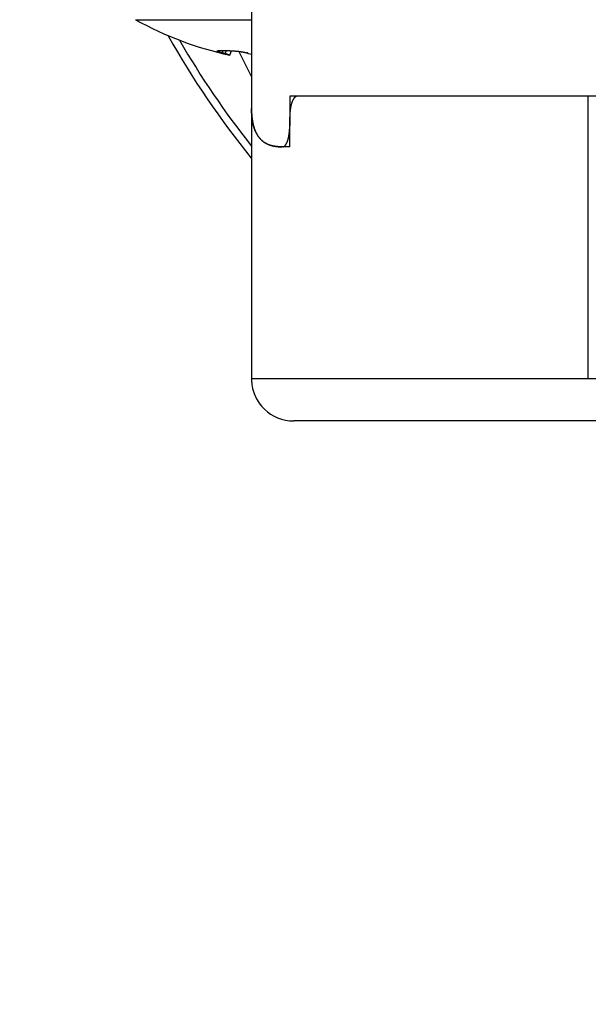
# Model space of a CAD drawing. Header units: millimetres. Extents: x 0 to 1733, y 0 to 1188.
# Tile 139 of 157: x 1077 to 1091, y 639 to 663. Entities that reach past the tile are written whole.
import ezdxf

# ---------------------------------------------------------------- set-up
doc = ezdxf.new("R2010")
doc.units = ezdxf.units.MM
doc.header["$LTSCALE"] = 0.727559
for name, color, linetype in [('NoLayerName_001', 7, 'Continuous'), ('NoLayerName_002', 7, 'Continuous'), ('NoLayerName_004', 7, 'Continuous'), ('NoLayerName_005', 7, 'Continuous'), ('NoLayerName_007', 7, 'Continuous')]:
    doc.layers.add(name, color=color, linetype=linetype)
doc.styles.get("Standard").update_dxf_attribs({"font": 'txt', "bigfont": 'extfont2'})
doc.dimstyles.get("Standard").update_dxf_attribs({"dimtxt": 2.5, "dimasz": 2.5, "dimexe": 1, "dimexo": 1, "dimtad": 1, "dimdec": 3, "dimzin": 0, "dimdsep": 46, "dimtxsty": 'Standard', "dimcen": 2.5, "dimadec": 3, "dimazin": 0, "dimtfac": 0.75, "dimtdec": 3, "dimtmove": 0, "dimatfit": 3, "dimfxl": 1, "dimarcsym": 0})

# ---------------------------------------------------------------- blocks, each defined once
blk = doc.blocks.new('_OPEN30')
at = {"color": 0, "linetype": 'ByBlock', "lineweight": -2}
for p, q in [((-1, 0.267949), (0, 0)), ((0, 0), (-1, -0.267949)), ((0, 0), (-1, 0))]:
    blk.add_line(p, q, dxfattribs=at)
blk = doc.blocks.new('*D131')
at = {"layer": 'Defpoints', "color": 0}
for p in [(1053, 694.369), (1100, 666.545), (1100, 610)]:
    blk.add_point(p, dxfattribs=at)
at = {"layer": 'NoLayerName_002', "color": 0, "linetype": 'Continuous', "lineweight": 13}
for p, q in [((1053, 690.369), (1053, 606)), ((1100, 662.545), (1100, 606)), ((1061, 610), (1092, 610))]:
    blk.add_line(p, q, dxfattribs=at)
at = {"layer": 'NoLayerName_002', "color": 0, "lineweight": 13, "xscale": 8, "yscale": 8, "zscale": 8, "rotation": 180}
blk.add_blockref('_OPEN30', (1053, 610), dxfattribs=at)
at = {"layer": 'NoLayerName_002', "color": 0, "lineweight": 13, "xscale": 8, "yscale": 8, "zscale": 8}
blk.add_blockref('_OPEN30', (1100, 610), dxfattribs=at)
at = {"layer": 'NoLayerName_002', "color": 0, "lineweight": 13, "insert": (1076.5, 620.643), "char_height": 12.8, "attachment_point": 5}
blk.add_mtext('\\W0.8594;47', dxfattribs=at)

msp = doc.modelspace()

# ---------------------------------------------------------------- linework, layer by layer
at = {"layer": 'NoLayerName_001', "color": 6, "linetype": 'Continuous', "lineweight": 25}
for p, q in [((1080.1025641, 662.51358508), (1082.85, 662.51358484)), ((1082.15846847, 661.72341999), (1082.17981134, 661.78449527)), ((1082.22642175, 661.70848305), (1082.2578376, 661.78272096)), ((1082.33637916, 661.67488877), (1082.22642175, 661.70848305)), ((1082.33637916, 661.67488877), (1082.3768752, 661.77668227)), ((1082.7627318, 661.72341999), (1082.75933603, 661.72225607))]:
    msp.add_line(p, q, dxfattribs=at)
for centre, radius, start, end in [((1084, 669.5), 8, 240.844634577, 257.997603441), ((1082.37292952, 660.1177476), 1.6523104, 76.354525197, 76.49833189), ((1082.82797436, 661.8791286), 0.17685325, 253.771098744, 254.77438078), ((1083.22930987, 664.46338562), 2.7910564, 260.767901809, 262.189254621)]:
    msp.add_arc(centre, radius, start, end, dxfattribs=at)
for points, knots in [([(1082.03539753, 661.76965801), (1082.03575721, 661.77007258), (1082.03638798, 661.77105903), (1082.0380128, 661.77171927), (1082.03959502, 661.7722912), (1082.04122643, 661.77266307), (1082.04231443, 661.77283493), (1082.04285777, 661.77293021)], [0, 0, 0, 0, 0.0016465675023, 0.0033917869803, 0.0050813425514, 0.0067340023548, 0.0083889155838, 0.0083889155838, 0.0083889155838, 0.0083889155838]), ([(1082.03845924, 661.76462258), (1082.03767937, 661.76537369), (1082.03570158, 661.76649251), (1082.03563823, 661.76873064), (1082.03539753, 661.76965801)], [0, 0, 0, 0, 0.00324825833, 0.0061225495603, 0.0061225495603, 0.0061225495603, 0.0061225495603]), ([(1082.15846847, 661.72341999), (1082.15656415, 661.72393711), (1082.15275436, 661.72496741), (1082.14704605, 661.72653652), (1082.14134184, 661.72812086), (1082.13564281, 661.72972371), (1082.13089807, 661.73107496), (1082.12710518, 661.73216578), (1082.12426204, 661.73298889), (1082.12142046, 661.73381708), (1082.11858049, 661.73465047), (1082.11574218, 661.73548916), (1082.11290557, 661.73633323), (1082.11007071, 661.73718284), (1082.10723782, 661.73803871), (1082.10440708, 661.73890151), (1082.10157867, 661.73977192), (1082.0987528, 661.74065063), (1082.09592964, 661.74153833), (1082.09310939, 661.7424357), (1082.09029223, 661.74334342), (1082.08747836, 661.74426218), (1082.08466796, 661.74519266), (1082.08186122, 661.74613554), (1082.07905833, 661.74709151), (1082.07625949, 661.74806126), (1082.07346496, 661.74904541), (1082.0706754, 661.75004462), (1082.06789216, 661.75106036), (1082.06511686, 661.75209397), (1082.06235113, 661.75314669), (1082.05959672, 661.7542201), (1082.05685419, 661.75531477), (1082.05412448, 661.75643735), (1082.05141091, 661.75760555), (1082.04871591, 661.758837), (1082.04604073, 661.76014403), (1082.04342039, 661.76154525), (1082.04085202, 661.76298008), (1082.03925907, 661.76409284), (1082.03845924, 661.76462258)], [0, 0, 0, 0, 0.00591984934, 0.01183992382, 0.01776010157, 0.0236802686, 0.02960031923, 0.03256027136, 0.03552015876, 0.03847997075, 0.04143969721, 0.04439932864, 0.04735885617, 0.05031827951, 0.05327762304, 0.05623691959, 0.05919620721, 0.06215552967, 0.065114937, 0.06807448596, 0.07103424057, 0.0739942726, 0.07695466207, 0.07991549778, 0.08287687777, 0.08583890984, 0.08880171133, 0.09176511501, 0.09472821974, 0.0976900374, 0.10064961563, 0.10360604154, 0.1065584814, 0.10950827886, 0.11246040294, 0.11542088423, 0.11839679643, 0.12139030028, 0.12433619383, 0.12721425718, 0.12721425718, 0.12721425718, 0.12721425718]), ([(1082.04285777, 661.77293021), (1082.04557156, 661.77393772), (1082.05092528, 661.7762555), (1082.05951228, 661.77795058), (1082.06809209, 661.77945836), (1082.07672003, 661.7806076), (1082.08535898, 661.78152578), (1082.09401622, 661.78226886), (1082.10268961, 661.78286851), (1082.11137526, 661.78334395), (1082.12006755, 661.78371692), (1082.1287621, 661.78401045), (1082.13745677, 661.7842352), (1082.14615112, 661.78439575), (1082.15484537, 661.78449823), (1082.1635397, 661.78454825), (1082.17223429, 661.78455192), (1082.18092914, 661.78451374), (1082.18962414, 661.78443597), (1082.19831905, 661.78432132), (1082.20701366, 661.78417236), (1082.21570775, 661.7839917), (1082.22440112, 661.78378198), (1082.23309365, 661.78354564), (1082.24178529, 661.78328377), (1082.25047604, 661.78299761), (1082.25916594, 661.78268837), (1082.26785499, 661.78235725), (1082.27654323, 661.78200546), (1082.28523067, 661.78163421), (1082.29391734, 661.78124472), (1082.30260323, 661.7808375), (1082.31128834, 661.78041303), (1082.31997266, 661.77997179), (1082.32865619, 661.77951429), (1082.34023319, 661.77888319), (1082.35470244, 661.77805642), (1082.37206212, 661.77700537), (1082.38941889, 661.77590675), (1082.40098694, 661.77512678), (1082.40677134, 661.77474274)], [0, 0, 0, 0, 0.00868432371, 0.01742636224, 0.02614941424, 0.03484195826, 0.04352500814, 0.05221257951, 0.06090706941, 0.06960644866, 0.0783077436, 0.08700747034, 0.0957046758, 0.10440019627, 0.11309477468, 0.12178903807, 0.13048350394, 0.13917842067, 0.14787375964, 0.15656944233, 0.16526535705, 0.17396136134, 0.18265728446, 0.1913530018, 0.20004855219, 0.20874399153, 0.21743936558, 0.22613471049, 0.23483005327, 0.24352541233, 0.25222079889, 0.26091622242, 0.26961169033, 0.27830720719, 0.28700277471, 0.29569839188, 0.3130897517, 0.33048123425, 0.3478727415, 0.36526413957, 0.36526413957, 0.36526413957, 0.36526413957]), ([(1082.22642175, 661.70848305), (1082.22529663, 661.70876419), (1082.22304709, 661.70932921), (1082.21966871, 661.71016025), (1082.21628814, 661.71098219), (1082.21290507, 661.71179383), (1082.20951975, 661.71259629), (1082.20613227, 661.71339005), (1082.20274279, 661.71417578), (1082.19935144, 661.71495408), (1082.19595834, 661.71572559), (1082.19256364, 661.71649089), (1082.18916754, 661.71725074), (1082.1857696, 661.71800276), (1082.18236939, 661.71874432), (1082.17896649, 661.71947283), (1082.17556049, 661.72018573), (1082.17215095, 661.72088035), (1082.16873752, 661.72155444), (1082.16531955, 661.72220413), (1082.16189746, 661.72283161), (1082.15961106, 661.7232215), (1082.15846847, 661.72341999)], [0, 0, 0, 0, 0.003479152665, 0.006958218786, 0.010437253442, 0.01391630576, 0.017395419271, 0.020874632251, 0.024353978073, 0.02783348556, 0.031313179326, 0.034793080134, 0.038273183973, 0.04175338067, 0.045233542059, 0.048713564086, 0.052193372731, 0.055672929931, 0.059152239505, 0.062631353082, 0.066110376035, 0.06958947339, 0.06958947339, 0.06958947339, 0.06958947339]), ([(1082.40677134, 661.77474274), (1082.41255461, 661.77434349), (1082.42123022, 661.77375522), (1082.42990359, 661.77313514), (1082.4327948, 661.77293021)], [0, 0, 0, 0, 0.017391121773, 0.026086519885, 0.026086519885, 0.026086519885, 0.026086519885]), ([(1082.4327948, 661.77293021), (1082.43828433, 661.77264734), (1082.44926658, 661.7721344), (1082.46572311, 661.77104797), (1082.48216809, 661.76978378), (1082.49859876, 661.76831638), (1082.51501453, 661.76666443), (1082.53141423, 661.7648348), (1082.54779685, 661.76283749), (1082.56416134, 661.76068168), (1082.58050666, 661.75837673), (1082.59683177, 661.75593209), (1082.61313559, 661.75335671), (1082.62941772, 661.75066127), (1082.6456767, 661.74784596), (1082.66191067, 661.74490575), (1082.6781182, 661.74183693), (1082.69429771, 661.73863493), (1082.71044811, 661.73529739), (1082.72656642, 661.73181384), (1082.74265681, 661.7282041), (1082.75334973, 661.72565139), (1082.7587005, 661.7243933)], [0, 0, 0, 0, 0.01649044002, 0.03298165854, 0.04947468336, 0.06597019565, 0.08246854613, 0.09896977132, 0.11547360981, 0.13197951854, 0.14848668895, 0.16499406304, 0.18150034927, 0.19800412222, 0.21450482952, 0.23100264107, 0.24749783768, 0.26399080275, 0.28048202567, 0.29697210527, 0.31346175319, 0.32995179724, 0.32995179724, 0.32995179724, 0.32995179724]), ([(1082.75933603, 661.72225607), (1082.75885619, 661.72182235), (1082.7578696, 661.72139344), (1082.75774704, 661.72042762), (1082.75767232, 661.72016398)], [0, 0, 0, 0, 0.0019404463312, 0.0027625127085, 0.0027625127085, 0.0027625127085, 0.0027625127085]), ([(1082.75767232, 661.72016398), (1082.75792048, 661.71958199), (1082.75812812, 661.71856798), (1082.75914102, 661.71767788), (1082.76015017, 661.71681598), (1082.76150659, 661.7159139), (1082.76319499, 661.71501757), (1082.76491259, 661.71420446), (1082.7666601, 661.71343366), (1082.76844046, 661.71270613), (1082.77024686, 661.71201717), (1082.77207372, 661.71136434), (1082.77391504, 661.71074443), (1082.77576513, 661.71015509), (1082.7773106, 661.70968471), (1082.77823948, 661.70941329), (1082.77854821, 661.70932245)], [0, 0, 0, 0, 0.001898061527, 0.002934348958, 0.003953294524, 0.005900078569, 0.007793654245, 0.009688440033, 0.01159911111, 0.013523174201, 0.01545751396, 0.017398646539, 0.019342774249, 0.021285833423, 0.023223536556, 0.024188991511, 0.024188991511, 0.024188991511, 0.024188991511])]:
    msp.add_open_spline(points, degree=3, knots=knots, dxfattribs=at)
at = {"layer": 'NoLayerName_004', "color": 6, "linetype": 'Continuous', "lineweight": 25}
for p, q in [((1082.54938743, 661.76251163), (1082.85, 661.15648085)), ((1091.88044092, 660.7), (1083.93380879, 660.7)), ((1090.82802935, 654), (1090.82802935, 660.7)), ((1082.85, 660.43953631), (1082.85, 654.00481108)), ((1083.75584721, 659.5), (1083.75584721, 660.2)), ((1083.75584721, 659.5), (1083.56490037, 659.5)), ((1082.85, 654.00483858), (1082.85, 654.00489819)), ((1082.85, 654.00483858), (1082.85060317, 653.96753907)), ((1095.9, 654), (1082.85007798, 654)), ((1082.850078, 654), (1082.85059867, 653.96758775)), ((1116.15, 653), (1083.85, 653))]:
    msp.add_line(p, q, dxfattribs=at)
for centre, radius, start, end in [((1100, 673), 22, 209.618874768, 218.746367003), ((1100, 673), 21.81818182, 210.200716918, 218.156825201), ((1085.49374064, 660.42115358), 2.64372512, 179.610429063, 179.969175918), ((1083.52450731, 660.11053769), 0.63083613, 210.82435991, 214.087119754), ((1083.44480244, 660.04724448), 0.52878381, 230.718165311, 235.184868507), ((1083.85000757, 653.99993078), 0.99993283, 181.853630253, 269.99956612)]:
    msp.add_arc(centre, radius, start, end, dxfattribs=at)
for points, knots in [([(1083.93380879, 660.7), (1083.93203538, 660.69992862), (1083.92847728, 660.69988743), (1083.92317402, 660.69921362), (1083.91792434, 660.69820181), (1083.91276362, 660.69680615), (1083.9077189, 660.69506242), (1083.90280562, 660.69298794), (1083.89802704, 660.6906077), (1083.89338322, 660.68794292), (1083.88887405, 660.68501537), (1083.88449943, 660.68184656), (1083.88025929, 660.67845798), (1083.87615357, 660.67487105), (1083.87218225, 660.67110718), (1083.86834537, 660.6671877), (1083.86464288, 660.66313403), (1083.86107517, 660.65896731), (1083.85764116, 660.65470965), (1083.85434527, 660.65037949), (1083.85117174, 660.64600899), (1083.84916457, 660.64303814), (1083.84815379, 660.64156889)], [0, 0, 0, 0, 0.00532453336, 0.01066349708, 0.0160103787, 0.02135498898, 0.02668651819, 0.03201146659, 0.03734344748, 0.04269246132, 0.04806502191, 0.05346443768, 0.05889111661, 0.06434287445, 0.06981523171, 0.07530169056, 0.08079398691, 0.08628231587, 0.09175553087, 0.097201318, 0.10260634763, 0.10795640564, 0.10795640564, 0.10795640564, 0.10795640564]), ([(1083.83156094, 660.61338315), (1083.82847101, 660.60705629), (1083.82206541, 660.59450879), (1083.81380826, 660.57504278), (1083.80628035, 660.55527143), (1083.79956201, 660.53517012), (1083.79354397, 660.5148087), (1083.78816811, 660.49423152), (1083.78336251, 660.47348981), (1083.77906013, 660.45263267), (1083.77518838, 660.43170686), (1083.77168887, 660.41074402), (1083.76856152, 660.3897538), (1083.76579692, 660.36873953), (1083.76338753, 660.3477031), (1083.76132536, 660.32664658), (1083.75960227, 660.30557196), (1083.7582112, 660.28448126), (1083.75714088, 660.26337651), (1083.75639579, 660.24225966), (1083.75592162, 660.22113293), (1083.75589624, 660.20704449), (1083.75584721, 660.2)], [0, 0, 0, 0, 0.02112326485, 0.04224640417, 0.06339437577, 0.08458125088, 0.10581126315, 0.1270798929, 0.14837494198, 0.16967757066, 0.19096334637, 0.21221421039, 0.23343320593, 0.25462584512, 0.27579724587, 0.29695213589, 0.31809485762, 0.33922937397, 0.36035927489, 0.38148778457, 0.40261776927, 0.42375174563, 0.42375174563, 0.42375174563, 0.42375174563]), ([(1083.84815379, 660.64156889), (1083.84775118, 660.64096371), (1083.84694207, 660.6397558), (1083.84575142, 660.63792853), (1083.84457411, 660.63609234), (1083.84341241, 660.63424591), (1083.84226541, 660.63239004), (1083.84113304, 660.63052496), (1083.84001503, 660.62865105), (1083.83891113, 660.62676867), (1083.83782112, 660.62487816), (1083.83674474, 660.62297989), (1083.83568179, 660.62107419), (1083.83463188, 660.61916149), (1083.8335953, 660.61724186), (1083.8325699, 660.61531667), (1083.83189823, 660.61402709), (1083.83156094, 660.61338315)], [0, 0, 0, 0, 0.002180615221, 0.004361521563, 0.006542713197, 0.008724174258, 0.0109058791, 0.01308779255, 0.015269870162, 0.017452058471, 0.019634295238, 0.021816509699, 0.02399862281, 0.026180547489, 0.028362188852, 0.030543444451, 0.032724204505, 0.032724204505, 0.032724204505, 0.032724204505]), ([(1082.85001591, 660.42257586), (1082.85004758, 660.41479551), (1082.85005769, 660.39923609), (1082.85039221, 660.37589928), (1082.85092787, 660.35256461), (1082.85170636, 660.32922769), (1082.85272684, 660.3058841), (1082.85399861, 660.28253168), (1082.85553283, 660.2591735), (1082.85734884, 660.23581831), (1082.85946419, 660.21247773), (1082.86189686, 660.18916356), (1082.86466469, 660.16588762), (1082.86778559, 660.1426617), (1082.87127743, 660.1194976), (1082.87515819, 660.09640715), (1082.87944539, 660.07340203), (1082.88415845, 660.05049452), (1082.88930953, 660.02769469), (1082.89493804, 660.00502078), (1082.90098171, 659.98246066), (1082.90549911, 659.96756348), (1082.90769647, 659.96009812)], [0, 0, 0, 0, 0.02334122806, 0.04667759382, 0.07001582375, 0.09336287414, 0.11672593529, 0.14011223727, 0.16352254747, 0.18694990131, 0.21038749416, 0.23382923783, 0.25726981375, 0.28070472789, 0.3041303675, 0.32754405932, 0.35094412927, 0.37432996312, 0.39770206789, 0.42106213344, 0.44441309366, 0.46775918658, 0.46775918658, 0.46775918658, 0.46775918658]), ([(1082.90769647, 659.96009812), (1082.9086331, 659.95709674), (1082.91048468, 659.95108731), (1082.91339189, 659.94211393), (1082.91637931, 659.93316635), (1082.91946298, 659.92424935), (1082.92264138, 659.91536234), (1082.9259175, 659.9065067), (1082.92929267, 659.8976842), (1082.9327683, 659.88889745), (1082.93634561, 659.88014929), (1082.94002584, 659.87144257), (1082.94381023, 659.86278014), (1082.94770002, 659.85416484), (1082.95169645, 659.84559953), (1082.95580078, 659.83708706), (1082.96001416, 659.82863023), (1082.96433818, 659.8202321), (1082.96877275, 659.81189473), (1082.97332409, 659.80362391), (1082.97797488, 659.79541153), (1082.98118915, 659.7900039), (1082.98278176, 659.7872922)], [0, 0, 0, 0, 0.00943239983, 0.01886432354, 0.02829692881, 0.03773144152, 0.04716915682, 0.05661126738, 0.06605748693, 0.07550678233, 0.08495818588, 0.09441080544, 0.10386382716, 0.11331651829, 0.12276823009, 0.1322184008, 0.14166655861, 0.15111232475, 0.16055541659, 0.16999565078, 0.17943294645, 0.18886732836, 0.18886732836, 0.18886732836, 0.18886732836]), ([(1083.00205745, 659.7569838), (1083.00357658, 659.75477179), (1083.00659346, 659.75033303), (1083.0112471, 659.74376339), (1083.01597887, 659.73724892), (1083.02080388, 659.7308004), (1083.02571974, 659.72441676), (1083.03072844, 659.71810061), (1083.03582912, 659.71185345), (1083.04102079, 659.70567741), (1083.04630227, 659.69957474), (1083.05167242, 659.69354767), (1083.05713007, 659.68759846), (1083.06267408, 659.68172933), (1083.06830328, 659.67594254), (1083.07401653, 659.67024035), (1083.07981262, 659.66462492), (1083.08569063, 659.65909878), (1083.0916485, 659.6536631), (1083.09768846, 659.64832419), (1083.10379674, 659.64306906), (1083.10794623, 659.63965992), (1083.11001064, 659.63794414)], [0, 0, 0, 0, 0.00805027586, 0.01610037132, 0.02415138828, 0.03220450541, 0.04026097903, 0.04832187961, 0.05638686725, 0.06445511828, 0.07252582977, 0.08059822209, 0.08867154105, 0.09674506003, 0.10481808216, 0.11288994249, 0.12096001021, 0.12902769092, 0.13709242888, 0.14515370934, 0.15321106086, 0.16126405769, 0.16126405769, 0.16126405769, 0.16126405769]), ([(1083.14290368, 659.61311379), (1083.14520444, 659.61154094), (1083.1497892, 659.60836732), (1083.15677775, 659.60376706), (1083.16383237, 659.59926066), (1083.17096204, 659.59486581), (1083.17816056, 659.59057813), (1083.18542578, 659.58639914), (1083.19275447, 659.58232877), (1083.2001437, 659.5783674), (1083.20759047, 659.57451529), (1083.21509174, 659.57077263), (1083.22264464, 659.56714004), (1083.23024568, 659.56361655), (1083.23789374, 659.56020703), (1083.24557881, 659.55689465), (1083.25074458, 659.55479292), (1083.25332093, 659.55372926)], [0, 0, 0, 0, 0.00836097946, 0.01672730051, 0.02509839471, 0.03347362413, 0.04185228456, 0.05023360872, 0.05861676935, 0.06700088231, 0.07538500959, 0.08376816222, 0.09214930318, 0.10052735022, 0.10890117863, 0.11726962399, 0.12563148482, 0.12563148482, 0.12563148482, 0.12563148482]), ([(1083.25332093, 659.55372926), (1083.2549992, 659.55305874), (1083.25835176, 659.5517067), (1083.26340689, 659.54974358), (1083.26847762, 659.54781868), (1083.27356612, 659.54593879), (1083.27867096, 659.54410176), (1083.28379168, 659.54230787), (1083.28892755, 659.54055672), (1083.29407793, 659.53884809), (1083.29924215, 659.53718173), (1083.30441952, 659.53555737), (1083.30960943, 659.53397488), (1083.31481107, 659.53243354), (1083.32002425, 659.53093482), (1083.32524657, 659.52947211), (1083.32873852, 659.52853647), (1083.33048293, 659.52806378)], [0, 0, 0, 0, 0.005421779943, 0.010844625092, 0.016268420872, 0.02169304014, 0.027118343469, 0.03254417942, 0.037970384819, 0.043396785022, 0.048823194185, 0.054249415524, 0.059675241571, 0.065100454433, 0.070524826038, 0.075948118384, 0.081370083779, 0.081370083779, 0.081370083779, 0.081370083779]), ([(1083.33048293, 659.52806378), (1083.33429935, 659.52707904), (1083.34192092, 659.5250638), (1083.35342321, 659.5223148), (1083.36496312, 659.51972435), (1083.37654495, 659.5173182), (1083.3881632, 659.51508423), (1083.39981525, 659.51302062), (1083.41149802, 659.51112333), (1083.42320874, 659.50938892), (1083.4349446, 659.50781379), (1083.4467028, 659.50639439), (1083.45848054, 659.50512714), (1083.47027503, 659.50400848), (1083.48208345, 659.50303484), (1083.49390302, 659.50220268), (1083.50573092, 659.50150834), (1083.51756437, 659.5009486), (1083.52940056, 659.50051858), (1083.54123669, 659.50021968), (1083.55306992, 659.50002977), (1083.56095772, 659.50001962), (1083.56490037, 659.5)], [0, 0, 0, 0, 0.01182424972, 0.02364939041, 0.03547603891, 0.04730458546, 0.05913520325, 0.07096804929, 0.08280343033, 0.09464151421, 0.10648230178, 0.11832563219, 0.13017118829, 0.14201850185, 0.15386695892, 0.1657158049, 0.1775641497, 0.18941097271, 0.20125512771, 0.21309534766, 0.22493024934, 0.23675833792, 0.23675833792, 0.23675833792, 0.23675833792])]:
    msp.add_open_spline(points, degree=3, knots=knots, dxfattribs=at)
at = {"layer": 'NoLayerName_005', "color": 6, "linetype": 'Continuous', "lineweight": 25}
msp.add_line((1091.20658486, 660.7), (1083.75584721, 660.7), dxfattribs=at)
at = {"layer": 'NoLayerName_007', "color": 6, "linetype": 'Continuous', "lineweight": 25}
for p, q in [((1082.85, 690.2), (1082.85, 660.4395373)), ((1091.34372101, 660.7), (1083.75584721, 660.7)), ((1083.75584721, 660.7), (1083.75584721, 660)), ((1083.59504648, 659.5), (1083.56490037, 659.5))]:
    msp.add_line(p, q, dxfattribs=at)
msp.add_arc((1085.41352577, 660.42118543), 2.56351023, 179.969000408, 180.380717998, dxfattribs=at)
for points, knots in [([(1082.85870013, 660.22189227), (1082.85842544, 660.22492144), (1082.85786484, 660.23097879), (1082.85709136, 660.24007089), (1082.8563571, 660.24916632), (1082.85566851, 660.25826551), (1082.85502276, 660.26736805), (1082.85441953, 660.27647377), (1082.85385806, 660.2855824), (1082.85333772, 660.29469372), (1082.85285787, 660.30380748), (1082.85241786, 660.31292344), (1082.85201704, 660.32204137), (1082.85165477, 660.33116101), (1082.85133039, 660.34028214), (1082.85104328, 660.34940451), (1082.85079275, 660.35852788), (1082.85057826, 660.36765201), (1082.85039879, 660.37677666), (1082.85025508, 660.3859016), (1082.8501413, 660.39502655), (1082.85009789, 660.40110999), (1082.85007213, 660.40415159)], [0, 0, 0, 0, 0.00912479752, 0.01824964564, 0.02737461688, 0.03649977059, 0.04562515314, 0.05475079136, 0.06387668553, 0.07300282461, 0.08212918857, 0.09125574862, 0.10038246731, 0.10950929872, 0.1186361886, 0.12776307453, 0.13688988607, 0.14601654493, 0.15514296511, 0.16426905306, 0.17339470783, 0.18251982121, 0.18251982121, 0.18251982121, 0.18251982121]), ([(1083.56490037, 659.5), (1083.55408943, 659.50015016), (1083.5324304, 659.50022347), (1083.4999382, 659.50170173), (1083.46744949, 659.50409404), (1083.43504283, 659.50761939), (1083.40279512, 659.51231583), (1083.37078371, 659.51827016), (1083.33908588, 659.52555636), (1083.30777899, 659.53425191), (1083.27694441, 659.54443297), (1083.24667875, 659.55616665), (1083.21708774, 659.56949062), (1083.18829109, 659.58444011), (1083.16041549, 659.60104977), (1083.13359742, 659.61933372), (1083.10793565, 659.63921942), (1083.08353876, 659.66063527), (1083.06051844, 659.68351802), (1083.03895431, 659.70778778), (1083.01881781, 659.73329414), (1083.00007902, 659.75991128), (1082.98270431, 659.7875115), (1082.96666104, 659.81596829), (1082.95191654, 659.84515506), (1082.93843851, 659.87494542), (1082.92619224, 659.90521866), (1082.91513572, 659.93588067), (1082.90521395, 659.96686658), (1082.89636047, 659.9981352), (1082.88850767, 660.02965001), (1082.88158737, 660.06137442), (1082.87553359, 660.09327214), (1082.87027254, 660.12530609), (1082.86575983, 660.15744214), (1082.86184175, 660.18963534), (1082.85979382, 660.211149), (1082.85870013, 660.22189227)], [0, 0, 0, 0, 0.0324359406, 0.0649684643, 0.0975531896, 0.1301531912, 0.1627399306, 0.1952942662, 0.227807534, 0.2602826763, 0.2927353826, 0.3251834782, 0.3576203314, 0.3900444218, 0.4224682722, 0.4549084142, 0.4873572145, 0.5198027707, 0.5522360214, 0.5846694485, 0.6171412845, 0.6496753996, 0.6822784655, 0.7149416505, 0.7476422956, 0.7803455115, 0.8130056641, 0.8455861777, 0.8781065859, 0.9105925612, 0.9430622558, 0.9755267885, 1.007990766, 1.0404528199, 1.0729061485, 1.1053390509, 1.1377354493, 1.1377354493, 1.1377354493, 1.1377354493]), ([(1083.72823511, 659.7253068), (1083.72918907, 659.7298131), (1083.73114266, 659.7388164), (1083.73379933, 659.75237871), (1083.73630241, 659.76597104), (1083.73862973, 659.77959671), (1083.74079781, 659.79325077), (1083.7428105, 659.80693097), (1083.74466989, 659.82063514), (1083.74637813, 659.83436116), (1083.74793737, 659.84810687), (1083.74934974, 659.86187014), (1083.7506174, 659.87564883), (1083.75174248, 659.88944081), (1083.75272714, 659.90324392), (1083.75357349, 659.91705604), (1083.75428378, 659.93087502), (1083.75485977, 659.94469873), (1083.75530502, 659.95852502), (1083.75561642, 659.97235177), (1083.75581568, 659.98617678), (1083.75582654, 659.99539288), (1083.75584721, 660)], [0, 0, 0, 0, 0.01381849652, 0.02763751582, 0.0414579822, 0.05528048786, 0.06910530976, 0.0829324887, 0.09676198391, 0.11059367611, 0.12442736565, 0.13826277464, 0.15209954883, 0.16593725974, 0.17977540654, 0.19361341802, 0.20745065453, 0.22128640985, 0.23511991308, 0.24895033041, 0.26277676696, 0.27659826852, 0.27659826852, 0.27659826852, 0.27659826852]), ([(1083.59504648, 659.5), (1083.59627947, 659.5000519), (1083.59875359, 659.50008258), (1083.60243923, 659.5005693), (1083.6060865, 659.50129036), (1083.6096724, 659.50227253), (1083.61318132, 659.50348259), (1083.61660429, 659.50490798), (1083.61993991, 659.50653283), (1083.62318884, 659.50834328), (1083.6263518, 659.5103252), (1083.62942949, 659.51246461), (1083.63242262, 659.51474752), (1083.63533186, 659.51716001), (1083.63815788, 659.51968815), (1083.64090133, 659.52231805), (1083.64356288, 659.52503578), (1083.64614297, 659.52782759), (1083.64864284, 659.53067911), (1083.65106071, 659.53357825), (1083.65340589, 659.53650448), (1083.65490792, 659.53849113), (1083.65566241, 659.5394746)], [0, 0, 0, 0, 0.003702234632, 0.007414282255, 0.011132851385, 0.014850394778, 0.018558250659, 0.022260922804, 0.0259671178, 0.029683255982, 0.033413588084, 0.03716036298, 0.040924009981, 0.044703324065, 0.048495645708, 0.052297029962, 0.05610240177, 0.059905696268, 0.063699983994, 0.067477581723, 0.071230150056, 0.074948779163, 0.074948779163, 0.074948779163, 0.074948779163]), ([(1083.65566241, 659.5394746), (1083.65620366, 659.54020466), (1083.65729378, 659.54165925), (1083.65888348, 659.5438747), (1083.6604476, 659.54610843), (1083.66198238, 659.54836274), (1083.66349053, 659.5506352), (1083.66497264, 659.55292499), (1083.66642931, 659.55523136), (1083.66786114, 659.5575536), (1083.66926875, 659.55989102), (1083.67065274, 659.56224291), (1083.6720137, 659.56460856), (1083.67335225, 659.56698727), (1083.674669, 659.56937834), (1083.67596454, 659.57178107), (1083.6772395, 659.57419475), (1083.67849443, 659.57661869), (1083.67973012, 659.57905211), (1083.68094648, 659.58149465), (1083.68214673, 659.58394432), (1083.6829302, 659.58558521), (1083.68332393, 659.58640451)], [0, 0, 0, 0, 0.002726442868, 0.005453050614, 0.008179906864, 0.010907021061, 0.013634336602, 0.016361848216, 0.019089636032, 0.021817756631, 0.024546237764, 0.027275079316, 0.030004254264, 0.03273370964, 0.035463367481, 0.038193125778, 0.040922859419, 0.043652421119, 0.046381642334, 0.049110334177, 0.051838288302, 0.054565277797, 0.054565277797, 0.054565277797, 0.054565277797]), ([(1083.68332393, 659.58640451), (1083.6843514, 659.58861332), (1083.68643537, 659.5930179), (1083.68938797, 659.59970477), (1083.69224641, 659.60643289), (1083.69499879, 659.61320607), (1083.6976584, 659.62001674), (1083.7002281, 659.62686243), (1083.70271045, 659.6337411), (1083.70510812, 659.64065083), (1083.70742376, 659.64758975), (1083.70966004, 659.65455596), (1083.71181962, 659.66154757), (1083.71390515, 659.6685627), (1083.71591931, 659.67559946), (1083.71786473, 659.68265595), (1083.71974411, 659.68973029), (1083.72155997, 659.69682061), (1083.72331554, 659.7039249), (1083.72501134, 659.71104174), (1083.72665795, 659.71816749), (1083.72770529, 659.72292834), (1083.72823511, 659.7253068)], [0, 0, 0, 0, 0.00730828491, 0.01461727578, 0.02192728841, 0.02923820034, 0.03654954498, 0.04386131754, 0.05117390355, 0.05848757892, 0.06580250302, 0.07311872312, 0.08043617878, 0.08775470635, 0.0950740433, 0.10239383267, 0.1097136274, 0.11703289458, 0.12435101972, 0.1316673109, 0.13898100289, 0.14629126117, 0.14629126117, 0.14629126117, 0.14629126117])]:
    msp.add_open_spline(points, degree=3, knots=knots, dxfattribs=at)

# ---------------------------------------------------------------- dimensions: what is measured, and where the dimension line sits
at = {"layer": 'NoLayerName_002', "color": 3, "linetype": 'Continuous', "lineweight": 13}
dim = msp.add_linear_dim(base=(1100, 610), p1=(1053, 694.3690130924), p2=(1100, 666.5451751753), text='\\W0.8594;<>', dimstyle='Standard', override={"dimtxt": 12.8, "dimasz": 8, "dimexe": 4, "dimexo": 4, "dimgap": 4, "dimdec": 8, "dimzin": 8, "dimblk": 'OPEN30', "dimclrd": 0, "dimclre": 0, "dimclrt": 0, "dimtp": 0, "dimtm": 0, "dimlwd": 13, "dimlwe": 13}, dxfattribs=at)
dim.commit()
dim.dimension.update_dxf_attribs({"geometry": '*D131', "text_midpoint": (1076.5, 610), "dimtype": 160})

doc.saveas('drawing.dxf')
